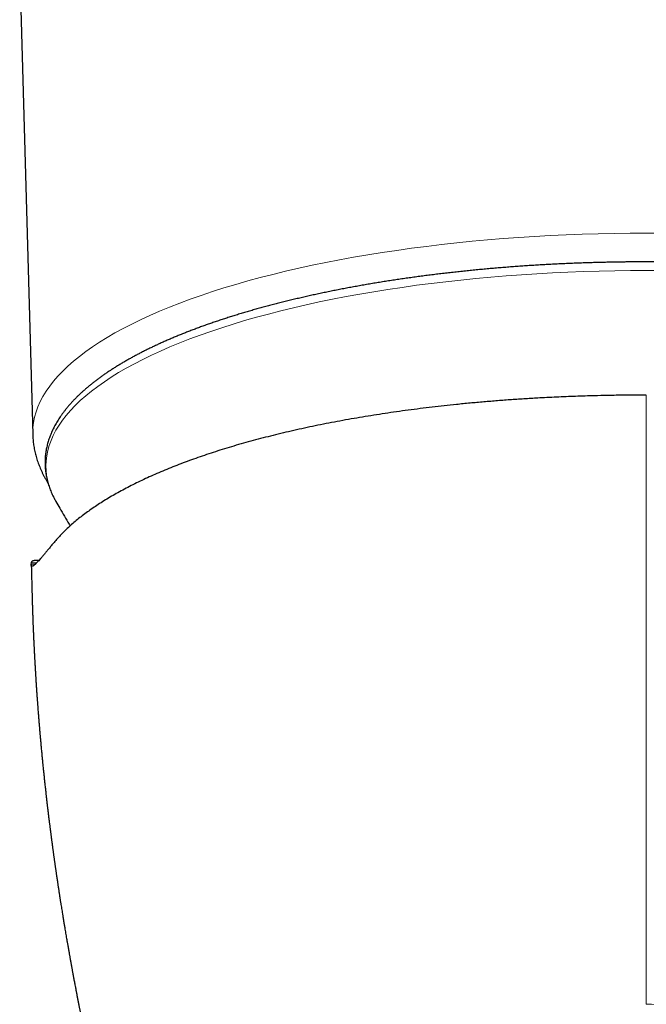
# Model space of a CAD drawing. Header units: millimetres. Extents: x 8 to 869, y 12 to 555.
# Tile 13 of 55: x 424 to 449, y 161 to 201. Entities that reach past the tile are written whole.
import ezdxf

# ---------------------------------------------------------------- set-up
doc = ezdxf.new("R2010")
doc.units = ezdxf.units.MM

msp = doc.modelspace()

# ---------------------------------------------------------------- linework, layer by layer
at = {"color": 7, "linetype": 'Continuous', "lineweight": 30}
for p, q in [((423.672, 202.791), (424.199, 183.753)), ((424.141, 178.524), (424.149, 178.578)), ((424.452, 178.671), (424.252, 178.671))]:
    msp.add_line(p, q, dxfattribs=at)
at = {"color": 252, "linetype": 'Continuous', "lineweight": 0}
for p, q in [((449, 184.899), (449, 185.353)), ((424.141, 178.524), (424.313, 178.524)), ((424.149, 178.578), (424.366, 178.578))]:
    msp.add_line(p, q, dxfattribs=at)
at = {"color": 252, "linetype": 'Continuous', "lineweight": 0, "flags": 128}
for points in [[(424.199, 183.754), (424.198, 183.826), (424.207, 184.038), (424.232, 184.249), (424.275, 184.46), (424.334, 184.67), (424.41, 184.88), (424.504, 185.089), (424.614, 185.298), (424.74, 185.505), (424.884, 185.711), (425.043, 185.916), (425.22, 186.12), (425.412, 186.321), (425.621, 186.522), (425.846, 186.72), (426.086, 186.916), (426.343, 187.11), (426.614, 187.302), (426.902, 187.492), (427.204, 187.679), (427.521, 187.864), (427.853, 188.045), (428.2, 188.224), (428.56, 188.4), (428.935, 188.572), (429.323, 188.742), (429.725, 188.908), (430.141, 189.07), (430.569, 189.229), (431.009, 189.384), (431.463, 189.536), (431.928, 189.683), (432.404, 189.827), (432.893, 189.966), (433.392, 190.101), (433.902, 190.232), (434.422, 190.359), (434.952, 190.481), (435.492, 190.598), (436.041, 190.711), (436.599, 190.819), (437.166, 190.922), (437.74, 191.021), (438.323, 191.114), (438.912, 191.203), (439.509, 191.286), (440.112, 191.365), (440.721, 191.438), (441.336, 191.506), (441.956, 191.568), (442.581, 191.626), (443.21, 191.678), (443.843, 191.724), (444.48, 191.766), (445.12, 191.801), (445.763, 191.832), (446.408, 191.857), (447.054, 191.876), (447.702, 191.89), (448.351, 191.898), (449, 191.901), (449.649, 191.898)], [(449.635, 190.388), (449, 190.39), (448.365, 190.388), (447.73, 190.38), (447.096, 190.366), (446.463, 190.347), (445.832, 190.323), (445.203, 190.293), (444.577, 190.258), (443.954, 190.218), (443.334, 190.172), (442.719, 190.121), (442.107, 190.065), (441.5, 190.004), (440.899, 189.937), (440.303, 189.866), (439.712, 189.789), (439.129, 189.707), (438.552, 189.621), (437.982, 189.529), (437.42, 189.433), (436.865, 189.332), (436.319, 189.226), (435.782, 189.116), (435.254, 189.001), (434.735, 188.881), (434.226, 188.758), (433.727, 188.63), (433.238, 188.497), (432.76, 188.361), (432.294, 188.221), (431.839, 188.076), (431.395, 187.928), (430.964, 187.776), (430.545, 187.621), (430.139, 187.462), (429.746, 187.299), (429.365, 187.133), (428.999, 186.964), (428.646, 186.792), (428.307, 186.618), (427.982, 186.44), (427.671, 186.259), (427.376, 186.076), (427.095, 185.891), (426.829, 185.703), (426.578, 185.513), (426.342, 185.321), (426.122, 185.127), (425.918, 184.931), (425.73, 184.733), (425.557, 184.534), (425.401, 184.334), (425.261, 184.132), (425.137, 183.929), (425.029, 183.725), (424.938, 183.52), (424.863, 183.315), (424.805, 183.109), (424.764, 182.903), (424.739, 182.696), (424.73, 182.489), (424.73, 182.489)]]:
    msp.add_lwpolyline(points, dxfattribs=at)
at = {"color": 7, "linetype": 'Continuous', "lineweight": 30, "flags": 128}
msp.add_lwpolyline([(425.12, 181.078), (425.137, 181.049), (425.137, 181.048)], dxfattribs=at)
at = {"color": 252, "linetype": 'Continuous', "lineweight": 0}
msp.add_arc((427.647, 182.536), 2.917, 180.9223, 209.9816, dxfattribs=at)
at = {"color": 7, "linetype": 'Continuous', "lineweight": 30}
for points, knots in [([(449, 190.737), (448.908, 190.737), (448.779, 190.737), (448.587, 190.736), (448.423, 190.735), (448.226, 190.733), (448.018, 190.73), (447.8, 190.727), (447.575, 190.723), (447.345, 190.718), (447.11, 190.713), (446.871, 190.706), (446.629, 190.699), (446.386, 190.691), (446.14, 190.682), (445.893, 190.672), (445.644, 190.661), (445.395, 190.649), (445.145, 190.636), (444.894, 190.622), (444.643, 190.608), (444.391, 190.592), (444.139, 190.576), (443.887, 190.558), (443.635, 190.54), (443.384, 190.521), (443.132, 190.501), (442.88, 190.48), (442.629, 190.458), (442.378, 190.435), (442.128, 190.411), (441.878, 190.387), (441.629, 190.361), (441.38, 190.335), (441.132, 190.307), (440.884, 190.279), (440.638, 190.25), (440.392, 190.22), (440.147, 190.189), (439.903, 190.157), (439.659, 190.124), (439.417, 190.09), (439.176, 190.056), (438.935, 190.02), (438.696, 189.984), (438.458, 189.947), (438.221, 189.909), (437.985, 189.87), (437.751, 189.83), (437.517, 189.79), (437.285, 189.748), (437.055, 189.706), (436.825, 189.663), (436.597, 189.619), (436.371, 189.574), (436.146, 189.528), (435.922, 189.482), (435.7, 189.435), (435.479, 189.387), (435.26, 189.338), (435.043, 189.288), (434.827, 189.238), (434.613, 189.187), (434.401, 189.135), (434.19, 189.082), (433.981, 189.028), (433.774, 188.974), (433.568, 188.919), (433.364, 188.863), (433.163, 188.807), (432.963, 188.749), (432.765, 188.691), (432.569, 188.633), (432.374, 188.573), (432.182, 188.513), (431.992, 188.452), (431.804, 188.391), (431.618, 188.329), (431.433, 188.266), (431.251, 188.202), (431.071, 188.138), (430.894, 188.073), (430.718, 188.007), (430.544, 187.941), (430.373, 187.874), (430.204, 187.807), (430.037, 187.739), (429.872, 187.67), (429.71, 187.601), (429.55, 187.531), (429.392, 187.46), (429.236, 187.389), (429.083, 187.317), (428.932, 187.245), (428.784, 187.172), (428.638, 187.098), (428.494, 187.024), (428.353, 186.949), (428.214, 186.874), (428.078, 186.799), (427.944, 186.722), (427.812, 186.645), (427.683, 186.568), (427.557, 186.49), (427.433, 186.412), (427.312, 186.333), (427.193, 186.253), (427.076, 186.173), (426.963, 186.093), (426.852, 186.012), (426.743, 185.931), (426.637, 185.849), (426.534, 185.766), (426.433, 185.683), (426.336, 185.6), (426.24, 185.516), (426.148, 185.432), (426.058, 185.347), (425.971, 185.262), (425.887, 185.177), (425.805, 185.091), (425.726, 185.004), (425.65, 184.917), (425.577, 184.83), (425.507, 184.743), (425.439, 184.655), (425.375, 184.566), (425.313, 184.478), (425.254, 184.389), (425.198, 184.299), (425.145, 184.21), (425.095, 184.12), (425.048, 184.03), (425.003, 183.939), (424.962, 183.848), (424.924, 183.758), (424.888, 183.666), (424.856, 183.575), (424.826, 183.483), (424.8, 183.392), (424.776, 183.3), (424.755, 183.208), (424.738, 183.115), (424.723, 183.023), (424.712, 182.93), (424.703, 182.837), (424.698, 182.744), (424.695, 182.651), (424.696, 182.558), (424.699, 182.464), (424.706, 182.371), (424.716, 182.277), (424.729, 182.183), (424.745, 182.089), (424.764, 181.995), (424.787, 181.901), (424.812, 181.806), (424.841, 181.712), (424.873, 181.617), (424.909, 181.523), (424.948, 181.428), (424.99, 181.334), (425.035, 181.239), (425.078, 181.155), (425.108, 181.102), (425.12, 181.08)], [0, 0, 0, 0, 0.006494, 0.009161, 0.013586, 0.018189, 0.023132, 0.028297, 0.033634, 0.039105, 0.044683, 0.050347, 0.056082, 0.061876, 0.06772, 0.073607, 0.079531, 0.085487, 0.091471, 0.09748, 0.103511, 0.109561, 0.115628, 0.121712, 0.12781, 0.133921, 0.140043, 0.146177, 0.15232, 0.158472, 0.164633, 0.170801, 0.176977, 0.183159, 0.189347, 0.195541, 0.20174, 0.207944, 0.214153, 0.220366, 0.226583, 0.232804, 0.239028, 0.245256, 0.251487, 0.25772, 0.263957, 0.270195, 0.276437, 0.28268, 0.288926, 0.295174, 0.301424, 0.307675, 0.313929, 0.320183, 0.32644, 0.332698, 0.338957, 0.345217, 0.351479, 0.357742, 0.364005, 0.37027, 0.376536, 0.382803, 0.389071, 0.395339, 0.401608, 0.407879, 0.414149, 0.420421, 0.426693, 0.432966, 0.439239, 0.445513, 0.451787, 0.458062, 0.464338, 0.470614, 0.476891, 0.483168, 0.489445, 0.495723, 0.502002, 0.508281, 0.51456, 0.52084, 0.52712, 0.533401, 0.539682, 0.545964, 0.552246, 0.558529, 0.564812, 0.571096, 0.57738, 0.583664, 0.589949, 0.596234, 0.60252, 0.608806, 0.615093, 0.62138, 0.627667, 0.633955, 0.640243, 0.646531, 0.652819, 0.659106, 0.665394, 0.671681, 0.677968, 0.684254, 0.690539, 0.696822, 0.703104, 0.709384, 0.715661, 0.721935, 0.728207, 0.734474, 0.740737, 0.746995, 0.753248, 0.759494, 0.765734, 0.771966, 0.778191, 0.784407, 0.790614, 0.796812, 0.803, 0.809178, 0.815346, 0.821505, 0.827654, 0.833795, 0.839927, 0.846052, 0.852171, 0.858286, 0.864397, 0.870507, 0.876618, 0.882731, 0.88885, 0.894976, 0.901111, 0.907258, 0.91342, 0.919597, 0.925792, 0.932007, 0.938245, 0.944507, 0.950794, 0.957108, 0.96345, 0.96982, 0.976218, 0.982645, 0.989101, 0.995584, 1, 1, 1, 1]), ([(472.882, 181.083), (472.89, 181.097), (472.914, 181.14), (472.952, 181.214), (472.997, 181.304), (473.038, 181.395), (473.076, 181.486), (473.112, 181.577), (473.144, 181.669), (473.174, 181.76), (473.2, 181.852), (473.224, 181.944), (473.245, 182.036), (473.262, 182.128), (473.277, 182.221), (473.288, 182.313), (473.297, 182.406), (473.302, 182.499), (473.305, 182.592), (473.304, 182.686), (473.301, 182.779), (473.294, 182.873), (473.284, 182.966), (473.271, 183.06), (473.255, 183.154), (473.236, 183.248), (473.213, 183.343), (473.188, 183.437), (473.159, 183.532), (473.127, 183.626), (473.091, 183.721), (473.052, 183.815), (473.01, 183.91), (472.965, 184.005), (472.916, 184.099), (472.864, 184.194), (472.809, 184.288), (472.75, 184.382), (472.688, 184.477), (472.622, 184.571), (472.553, 184.664), (472.481, 184.758), (472.406, 184.851), (472.327, 184.944), (472.245, 185.036), (472.159, 185.129), (472.071, 185.22), (471.979, 185.312), (471.884, 185.403), (471.786, 185.493), (471.684, 185.583), (471.58, 185.672), (471.472, 185.761), (471.362, 185.85), (471.248, 185.937), (471.131, 186.025), (471.012, 186.111), (470.889, 186.197), (470.764, 186.283), (470.635, 186.368), (470.504, 186.452), (470.37, 186.536), (470.233, 186.619), (470.093, 186.701), (469.95, 186.783), (469.805, 186.864), (469.657, 186.944), (469.506, 187.024), (469.353, 187.103), (469.196, 187.182), (469.038, 187.259), (468.876, 187.336), (468.712, 187.413), (468.545, 187.488), (468.376, 187.563), (468.204, 187.637), (468.03, 187.711), (467.853, 187.784), (467.674, 187.856), (467.493, 187.927), (467.308, 187.997), (467.122, 188.067), (466.933, 188.136), (466.742, 188.204), (466.549, 188.272), (466.353, 188.339), (466.155, 188.405), (465.954, 188.47), (465.752, 188.534), (465.547, 188.598), (465.34, 188.66), (465.131, 188.722), (464.92, 188.783), (464.707, 188.843), (464.491, 188.903), (464.274, 188.961), (464.054, 189.019), (463.833, 189.076), (463.61, 189.132), (463.384, 189.187), (463.157, 189.242), (462.928, 189.295), (462.697, 189.348), (462.464, 189.399), (462.229, 189.45), (461.993, 189.5), (461.755, 189.549), (461.515, 189.597), (461.273, 189.644), (461.03, 189.69), (460.785, 189.735), (460.538, 189.78), (460.29, 189.823), (460.04, 189.866), (459.788, 189.907), (459.535, 189.948), (459.281, 189.988), (459.025, 190.026), (458.767, 190.064), (458.508, 190.101), (458.248, 190.137), (457.986, 190.171), (457.723, 190.205), (457.459, 190.238), (457.193, 190.27), (456.925, 190.301), (456.657, 190.331), (456.387, 190.359), (456.115, 190.387), (455.843, 190.414), (455.569, 190.44), (455.293, 190.465), (455.026, 190.488), (454.758, 190.51), (454.498, 190.53), (454.238, 190.549), (453.987, 190.567), (453.735, 190.584), (453.483, 190.6), (453.23, 190.615), (452.977, 190.629), (452.724, 190.643), (452.47, 190.655), (452.216, 190.667), (451.962, 190.678), (451.708, 190.687), (451.454, 190.696), (451.2, 190.704), (450.947, 190.711), (450.694, 190.718), (450.443, 190.723), (450.195, 190.727), (449.952, 190.731), (449.723, 190.733), (449.525, 190.735), (449.348, 190.736), (449.179, 190.737), (449.061, 190.737), (449, 190.737)], [0, 0, 0, 0, 0.002791, 0.008981, 0.01516, 0.02133, 0.02749, 0.03364, 0.039782, 0.045916, 0.052042, 0.058162, 0.064278, 0.070391, 0.076502, 0.082614, 0.088728, 0.094848, 0.100975, 0.107112, 0.11326, 0.119423, 0.125601, 0.131797, 0.138014, 0.144253, 0.150516, 0.156805, 0.16312, 0.169463, 0.175834, 0.182234, 0.188662, 0.195119, 0.201604, 0.208116, 0.214653, 0.221216, 0.227801, 0.234408, 0.241035, 0.247681, 0.254342, 0.261019, 0.267708, 0.274409, 0.281119, 0.287838, 0.294563, 0.301294, 0.308029, 0.314768, 0.321509, 0.328251, 0.334994, 0.341737, 0.348479, 0.35522, 0.361959, 0.368697, 0.375432, 0.382165, 0.388895, 0.395622, 0.402346, 0.409067, 0.415785, 0.4225, 0.429212, 0.43592, 0.442625, 0.449327, 0.456026, 0.462721, 0.469414, 0.476104, 0.48279, 0.489474, 0.496156, 0.502834, 0.50951, 0.516184, 0.522855, 0.529524, 0.536191, 0.542856, 0.549518, 0.556179, 0.562838, 0.569496, 0.576152, 0.582806, 0.589459, 0.596111, 0.602762, 0.609412, 0.616061, 0.622709, 0.629356, 0.636003, 0.64265, 0.649297, 0.655943, 0.662589, 0.669235, 0.675882, 0.682529, 0.689177, 0.695826, 0.702475, 0.709126, 0.715778, 0.722431, 0.729086, 0.735743, 0.742403, 0.749064, 0.755729, 0.762396, 0.769067, 0.775741, 0.78242, 0.789103, 0.79579, 0.802483, 0.809182, 0.815888, 0.8226, 0.829321, 0.83605, 0.842789, 0.849538, 0.856299, 0.862378, 0.869148, 0.875224, 0.8813, 0.887374, 0.893447, 0.899517, 0.905585, 0.911651, 0.917712, 0.92377, 0.929823, 0.935869, 0.941907, 0.947934, 0.953945, 0.959934, 0.965888, 0.971783, 0.977568, 0.983106, 0.988053, 0.991638, 0.995644, 1, 1, 1, 1]), ([(449, 185.353), (448.987, 185.353), (448.953, 185.353), (448.886, 185.353), (448.8, 185.353), (448.702, 185.352), (448.605, 185.352), (448.508, 185.351), (448.411, 185.351), (448.244, 185.349), (448.009, 185.347), (447.625, 185.341), (447.162, 185.332), (446.673, 185.319), (446.236, 185.305), (445.851, 185.29), (445.466, 185.274), (445.08, 185.256), (444.631, 185.232), (444.121, 185.202), (443.553, 185.165), (442.99, 185.123), (442.431, 185.077), (441.876, 185.027), (441.343, 184.974), (440.832, 184.92), (440.343, 184.864), (439.858, 184.805), (439.378, 184.743), (438.905, 184.677), (438.439, 184.609), (437.981, 184.539), (437.525, 184.465), (437.071, 184.387), (436.618, 184.305), (436.169, 184.22), (435.725, 184.132), (435.288, 184.041), (434.858, 183.946), (434.434, 183.849), (434.017, 183.749), (433.608, 183.646), (433.206, 183.541), (432.812, 183.433), (432.424, 183.322), (432.045, 183.208), (431.676, 183.093), (431.315, 182.976), (430.962, 182.856), (430.615, 182.733), (430.274, 182.608), (429.939, 182.479), (429.613, 182.347), (429.295, 182.214), (428.985, 182.078), (428.684, 181.94), (428.392, 181.8), (428.109, 181.659), (427.837, 181.515), (427.574, 181.371), (427.32, 181.224), (427.076, 181.076), (426.843, 180.928), (426.62, 180.779), (426.407, 180.628), (426.201, 180.475), (426.004, 180.32), (425.816, 180.162), (425.637, 180.004), (425.469, 179.844), (425.311, 179.683), (425.162, 179.521), (425.071, 179.412), (425.025, 179.358)], [0, 0, 0, 0, 0.001162, 0.00317, 0.006158, 0.009146, 0.012135, 0.015124, 0.018111, 0.021088, 0.030448, 0.039811, 0.056507, 0.07316, 0.085055, 0.096953, 0.108856, 0.120876, 0.132913, 0.15077, 0.168569, 0.18632, 0.204032, 0.221715, 0.239378, 0.255326, 0.271244, 0.287138, 0.303014, 0.318881, 0.334462, 0.350047, 0.365643, 0.381352, 0.39735, 0.41332, 0.42927, 0.445206, 0.461136, 0.477069, 0.49301, 0.508848, 0.524684, 0.540525, 0.556379, 0.572252, 0.587868, 0.603517, 0.619206, 0.634829, 0.650755, 0.666677, 0.6826, 0.698531, 0.714479, 0.73045, 0.746451, 0.762333, 0.778207, 0.794078, 0.809953, 0.825841, 0.841462, 0.857107, 0.872783, 0.888418, 0.904355, 0.920281, 0.936205, 0.952132, 0.968069, 0.984023, 1, 1, 1, 1]), ([(424.199, 183.754), (424.199, 183.753), (424.2, 183.717), (424.204, 183.647), (424.211, 183.543), (424.222, 183.439), (424.235, 183.335), (424.252, 183.23), (424.272, 183.126), (424.296, 183.022), (424.322, 182.917), (424.352, 182.813), (424.384, 182.708), (424.421, 182.604), (424.46, 182.499), (424.503, 182.395), (424.549, 182.29), (424.599, 182.186), (424.652, 182.081), (424.708, 181.977), (424.763, 181.881), (424.8, 181.821), (424.816, 181.795)], [0, 0, 0, 0, 0.0012805, 0.0521125, 0.1030517, 0.1541312, 0.2053838, 0.2568419, 0.3085374, 0.3605015, 0.4127642, 0.4653543, 0.5182994, 0.5716247, 0.6253539, 0.6795078, 0.7341045, 0.7891591, 0.8446831, 0.9006845, 0.9571671, 1, 1, 1, 1]), ([(425.138, 181.048), (425.189, 180.958), (425.302, 180.76), (425.48, 180.456), (425.62, 180.22), (425.698, 180.091), (425.712, 180.068)], [0, 0, 0, 0, 0.273068, 0.601747, 0.930204, 1, 1, 1, 1]), ([(425.025, 179.358), (424.991, 179.315), (424.921, 179.229), (424.824, 179.111), (424.734, 179.001), (424.65, 178.9), (424.573, 178.809), (424.503, 178.728), (424.439, 178.656), (424.381, 178.593), (424.34, 178.55), (424.31, 178.521), (424.29, 178.503), (424.272, 178.486), (424.254, 178.472), (424.238, 178.46), (424.22, 178.448), (424.202, 178.437), (424.184, 178.431), (424.167, 178.43), (424.153, 178.437), (424.143, 178.456), (424.139, 178.483), (424.14, 178.511), (424.141, 178.524)], [0, 0, 0, 0, 0.055431, 0.111022, 0.166787, 0.222742, 0.278902, 0.334272, 0.389867, 0.445702, 0.501789, 0.527129, 0.552541, 0.578024, 0.60358, 0.62921, 0.654916, 0.695465, 0.736208, 0.777148, 0.832294, 0.887811, 0.94371, 1, 1, 1, 1]), ([(424.139, 178.492), (424.14, 178.488), (424.141, 178.442), (424.143, 178.358), (424.146, 178.239), (424.15, 178.101), (424.154, 177.938), (424.159, 177.733), (424.165, 177.506), (424.17, 177.315), (424.173, 177.181), (424.176, 177.107), (424.177, 177.041), (424.179, 176.981), (424.181, 176.931), (424.182, 176.89), (424.183, 176.857), (424.184, 176.828), (424.185, 176.797), (424.186, 176.76), (424.188, 176.714), (424.189, 176.661), (424.191, 176.602), (424.193, 176.541), (424.196, 176.479), (424.2, 176.352), (424.207, 176.16), (424.215, 175.972), (424.22, 175.854), (424.221, 175.81), (424.223, 175.773), (424.224, 175.744), (424.225, 175.722), (424.226, 175.702), (424.227, 175.679), (424.229, 175.645), (424.231, 175.6), (424.233, 175.541), (424.236, 175.473), (424.24, 175.398), (424.243, 175.322), (424.247, 175.247), (424.251, 175.174), (424.254, 175.103), (424.258, 175.033), (424.261, 174.963), (424.264, 174.903), (424.267, 174.855), (424.269, 174.821), (424.27, 174.794), (424.271, 174.772), (424.273, 174.749), (424.274, 174.718), (424.277, 174.675), (424.279, 174.623), (424.283, 174.565), (424.286, 174.505), (424.29, 174.443), (424.293, 174.383), (424.296, 174.324), (424.3, 174.258), (424.305, 174.184), (424.31, 174.104), (424.314, 174.031), (424.318, 173.971), (424.321, 173.924), (424.323, 173.885), (424.326, 173.843), (424.329, 173.788), (424.334, 173.719), (424.339, 173.639), (424.344, 173.56), (424.35, 173.48), (424.355, 173.397), (424.36, 173.322), (424.365, 173.253), (424.369, 173.193), (424.373, 173.137), (424.377, 173.093), (424.379, 173.062), (424.38, 173.041), (424.382, 173.024), (424.383, 173.001), (424.386, 172.966), (424.389, 172.916), (424.394, 172.856), (424.399, 172.787), (424.405, 172.704), (424.412, 172.61), (424.419, 172.526), (424.424, 172.46), (424.428, 172.414), (424.431, 172.37), (424.434, 172.33), (424.437, 172.297), (424.439, 172.269), (424.441, 172.243), (424.444, 172.216), (424.446, 172.187), (424.45, 172.142), (424.455, 172.077), (424.461, 172.005), (424.466, 171.939), (424.471, 171.881), (424.476, 171.821), (424.482, 171.757), (424.487, 171.694), (424.492, 171.639), (424.496, 171.595), (424.499, 171.562), (424.501, 171.535), (424.503, 171.511), (424.506, 171.485), (424.509, 171.452), (424.512, 171.411), (424.518, 171.351), (424.525, 171.274), (424.533, 171.186), (424.542, 171.089), (424.551, 170.991), (424.563, 170.863), (424.577, 170.719), (424.592, 170.56), (424.606, 170.422), (424.62, 170.286), (424.634, 170.144), (424.648, 170.012), (424.659, 169.905), (424.668, 169.824), (424.676, 169.745), (424.685, 169.664), (424.694, 169.578), (424.704, 169.491), (424.713, 169.406), (424.722, 169.326), (424.73, 169.25), (424.739, 169.175), (424.748, 169.098), (424.757, 169.019), (424.766, 168.938), (424.775, 168.857), (424.784, 168.78), (424.793, 168.706), (424.801, 168.635), (424.81, 168.564), (424.819, 168.49), (424.828, 168.413), (424.838, 168.335), (424.846, 168.266), (424.853, 168.209), (424.858, 168.166), (424.864, 168.123), (424.87, 168.075), (424.876, 168.021), (424.884, 167.962), (424.891, 167.903), (424.898, 167.848), (424.905, 167.797), (424.911, 167.749), (424.916, 167.705), (424.922, 167.666), (424.926, 167.632), (424.931, 167.596), (424.936, 167.557), (424.941, 167.514), (424.947, 167.468), (424.953, 167.423), (424.96, 167.373), (424.967, 167.319), (424.974, 167.262), (424.981, 167.213), (424.987, 167.171), (424.991, 167.136), (424.996, 167.105), (425, 167.072), (425.005, 167.032), (425.012, 166.985), (425.019, 166.933), (425.026, 166.879), (425.034, 166.823), (425.041, 166.771), (425.047, 166.725), (425.053, 166.688), (425.057, 166.653), (425.063, 166.614), (425.069, 166.571), (425.075, 166.524), (425.083, 166.474), (425.09, 166.421), (425.098, 166.362), (425.107, 166.3), (425.115, 166.243), (425.123, 166.191), (425.13, 166.144), (425.137, 166.091), (425.147, 166.027), (425.158, 165.951), (425.17, 165.868), (425.182, 165.785), (425.194, 165.708), (425.204, 165.642), (425.212, 165.583), (425.22, 165.531), (425.227, 165.486), (425.233, 165.447), (425.238, 165.411), (425.244, 165.372), (425.251, 165.33), (425.257, 165.286), (425.264, 165.242), (425.271, 165.194), (425.279, 165.143), (425.287, 165.093), (425.294, 165.048), (425.302, 165), (425.31, 164.946), (425.32, 164.881), (425.333, 164.801), (425.348, 164.706), (425.365, 164.598), (425.382, 164.49), (425.397, 164.399), (425.409, 164.329), (425.417, 164.278), (425.425, 164.228), (425.434, 164.174), (425.444, 164.114), (425.455, 164.046), (425.467, 163.975), (425.479, 163.903), (425.49, 163.833), (425.504, 163.751), (425.52, 163.656), (425.538, 163.551), (425.556, 163.445), (425.573, 163.347), (425.588, 163.264), (425.6, 163.191), (425.612, 163.121), (425.626, 163.044), (425.64, 162.966), (425.653, 162.891), (425.665, 162.82), (425.677, 162.755), (425.688, 162.695), (425.698, 162.635), (425.71, 162.571), (425.722, 162.502), (425.735, 162.431), (425.748, 162.357), (425.762, 162.284), (425.775, 162.212), (425.787, 162.145), (425.798, 162.086), (425.808, 162.031), (425.817, 161.983), (425.826, 161.938), (425.833, 161.899), (425.841, 161.853), (425.852, 161.795), (425.866, 161.72), (425.882, 161.638), (425.898, 161.552), (425.914, 161.469), (425.928, 161.393), (425.941, 161.325), (425.953, 161.262), (425.965, 161.202), (425.976, 161.142), (425.988, 161.08), (426.001, 161.013), (426.015, 160.944), (426.028, 160.876), (426.041, 160.808), (426.055, 160.739), (426.068, 160.671), (426.081, 160.605), (426.094, 160.543), (426.107, 160.479), (426.12, 160.411), (426.135, 160.337), (426.15, 160.261), (426.165, 160.185), (426.18, 160.114), (426.193, 160.047), (426.206, 159.986), (426.217, 159.93), (426.228, 159.878), (426.238, 159.83), (426.247, 159.783), (426.257, 159.737), (426.267, 159.689), (426.276, 159.641), (426.287, 159.591), (426.298, 159.537), (426.309, 159.482), (426.32, 159.429), (426.331, 159.376), (426.343, 159.319), (426.357, 159.255), (426.37, 159.191), (426.383, 159.132), (426.397, 159.066), (426.413, 158.991), (426.432, 158.9), (426.451, 158.808), (426.468, 158.73), (426.482, 158.666), (426.492, 158.617), (426.502, 158.571), (426.51, 158.534), (426.517, 158.504), (426.523, 158.475), (426.53, 158.441), (426.544, 158.38), (426.561, 158.3), (426.583, 158.201), (426.603, 158.11), (426.623, 158.018), (426.641, 157.933), (426.659, 157.855), (426.673, 157.789), (426.687, 157.726), (426.701, 157.663), (426.716, 157.597), (426.731, 157.532), (426.744, 157.471), (426.757, 157.415), (426.769, 157.36), (426.781, 157.305), (426.793, 157.255), (426.803, 157.211), (426.812, 157.169), (426.821, 157.128), (426.832, 157.08), (426.846, 157.02), (426.861, 156.955), (426.876, 156.889), (426.891, 156.823), (426.906, 156.756), (426.922, 156.685), (426.938, 156.619), (426.95, 156.565), (426.96, 156.524), (426.968, 156.489), (426.976, 156.453), (426.983, 156.421), (426.991, 156.39), (426.998, 156.356), (427.007, 156.318), (427.016, 156.278), (427.029, 156.224), (427.046, 156.154), (427.066, 156.067), (427.085, 155.986), (427.102, 155.912), (427.118, 155.846), (427.133, 155.78), (427.149, 155.711), (427.166, 155.64), (427.182, 155.574), (427.195, 155.518), (427.207, 155.47), (427.216, 155.429), (427.225, 155.392), (427.234, 155.354), (427.244, 155.314), (427.254, 155.27), (427.264, 155.228), (427.274, 155.188), (427.284, 155.146), (427.295, 155.099), (427.307, 155.051), (427.318, 155.005), (427.329, 154.959), (427.34, 154.913), (427.351, 154.866), (427.362, 154.82), (427.373, 154.775), (427.384, 154.729), (427.395, 154.683), (427.406, 154.639), (427.416, 154.599), (427.425, 154.56), (427.435, 154.521), (427.444, 154.484), (427.452, 154.45), (427.46, 154.417), (427.469, 154.381), (427.478, 154.343), (427.487, 154.308), (427.495, 154.276), (427.503, 154.244), (427.512, 154.207), (427.521, 154.17), (427.528, 154.138), (427.535, 154.111), (427.542, 154.082), (427.551, 154.046), (427.56, 154.009), (427.569, 153.974), (427.577, 153.942), (427.587, 153.9), (427.599, 153.852), (427.612, 153.799), (427.624, 153.751), (427.635, 153.705), (427.647, 153.657), (427.659, 153.606), (427.674, 153.55), (427.688, 153.492), (427.701, 153.438), (427.715, 153.382), (427.729, 153.328), (427.741, 153.276), (427.753, 153.23), (427.765, 153.183), (427.777, 153.136), (427.788, 153.091), (427.799, 153.047), (427.81, 153.003), (427.82, 152.963), (427.829, 152.925), (427.839, 152.887), (427.849, 152.848), (427.858, 152.81), (427.867, 152.774), (427.875, 152.741), (427.884, 152.707), (427.896, 152.66), (427.909, 152.607), (427.925, 152.544), (427.941, 152.482), (427.957, 152.416), (427.972, 152.356), (427.987, 152.297), (428, 152.249), (428.009, 152.21), (428.016, 152.184), (428.024, 152.153), (428.032, 152.121), (428.04, 152.09), (428.046, 152.065), (428.052, 152.043), (428.057, 152.021), (428.065, 151.99), (428.074, 151.955), (428.083, 151.919), (428.092, 151.886), (428.101, 151.85), (428.11, 151.813), (428.12, 151.776), (428.128, 151.743), (428.135, 151.714), (428.141, 151.69), (428.148, 151.666), (428.155, 151.635), (428.165, 151.597), (428.175, 151.557), (428.185, 151.518), (428.194, 151.485), (428.204, 151.445), (428.216, 151.398), (428.229, 151.345), (428.244, 151.288), (428.259, 151.23), (428.274, 151.172), (428.287, 151.12), (428.301, 151.067), (428.313, 151.017), (428.325, 150.97), (428.337, 150.924), (428.35, 150.872), (428.364, 150.82), (428.375, 150.778), (428.384, 150.741), (428.395, 150.699), (428.406, 150.654), (428.417, 150.611), (428.428, 150.568), (428.439, 150.525), (428.45, 150.484), (428.459, 150.448), (428.469, 150.411), (428.48, 150.366), (428.492, 150.319), (428.503, 150.278), (428.511, 150.247), (428.518, 150.22), (428.525, 150.191), (428.534, 150.159), (428.541, 150.129), (428.548, 150.104), (428.553, 150.082), (428.56, 150.057), (428.567, 150.029), (428.575, 149.999), (428.583, 149.966), (428.592, 149.933), (428.599, 149.905), (428.605, 149.881), (428.611, 149.859), (428.617, 149.834), (428.625, 149.804), (428.633, 149.773), (428.64, 149.744), (428.647, 149.719), (428.656, 149.685), (428.667, 149.641), (428.68, 149.589), (428.694, 149.537), (428.708, 149.482), (428.722, 149.427), (428.735, 149.379), (428.745, 149.34), (428.755, 149.3), (428.764, 149.263), (428.773, 149.23), (428.78, 149.205), (428.785, 149.185), (428.79, 149.166), (428.796, 149.141), (428.805, 149.107), (428.815, 149.069), (428.824, 149.035), (428.831, 149.005), (428.839, 148.976), (428.847, 148.946), (428.864, 148.878), (428.891, 148.774), (428.928, 148.631), (428.966, 148.487), (429.002, 148.348), (429.026, 148.258), (429.037, 148.217)], [0, 0, 0, 0, 0.000393, 0.004711, 0.008682, 0.012632, 0.018935, 0.025352, 0.033687, 0.04221, 0.044913, 0.047431, 0.049702, 0.051726, 0.053503, 0.054796, 0.055917, 0.056867, 0.057777, 0.059009, 0.060584, 0.062384, 0.064407, 0.066456, 0.068521, 0.070604, 0.079188, 0.087755, 0.089426, 0.090941, 0.092181, 0.093146, 0.093835, 0.094401, 0.095162, 0.096126, 0.097728, 0.099693, 0.102019, 0.104582, 0.107135, 0.109672, 0.112049, 0.114412, 0.116761, 0.119096, 0.121369, 0.122751, 0.123893, 0.124796, 0.125461, 0.126051, 0.127134, 0.128572, 0.130367, 0.13227, 0.134355, 0.136403, 0.138407, 0.140365, 0.142279, 0.145065, 0.147751, 0.150241, 0.152359, 0.153761, 0.154944, 0.156257, 0.157856, 0.160468, 0.163145, 0.165794, 0.16842, 0.171137, 0.174002, 0.175973, 0.178009, 0.17996, 0.181505, 0.182425, 0.183086, 0.183563, 0.184121, 0.185409, 0.187049, 0.189041, 0.191381, 0.194018, 0.197243, 0.20081, 0.202304, 0.203852, 0.205387, 0.206686, 0.207804, 0.208659, 0.20951, 0.210412, 0.211365, 0.212369, 0.214937, 0.217777, 0.219593, 0.221503, 0.223507, 0.225604, 0.227792, 0.229805, 0.231085, 0.232168, 0.233054, 0.233758, 0.234592, 0.235685, 0.237036, 0.238583, 0.241717, 0.244654, 0.247391, 0.251311, 0.254381, 0.260129, 0.265622, 0.270116, 0.273917, 0.279053, 0.284225, 0.287055, 0.289691, 0.292205, 0.294893, 0.29776, 0.300697, 0.303514, 0.306196, 0.308654, 0.311051, 0.313629, 0.316244, 0.318913, 0.321629, 0.324227, 0.326617, 0.32891, 0.331219, 0.33367, 0.336216, 0.338847, 0.341436, 0.343042, 0.344433, 0.345747, 0.347306, 0.349122, 0.351154, 0.353148, 0.354905, 0.356594, 0.358207, 0.359651, 0.360902, 0.362052, 0.363102, 0.364384, 0.365896, 0.36744, 0.368912, 0.370314, 0.372371, 0.374251, 0.37594, 0.377258, 0.378397, 0.379356, 0.380354, 0.381657, 0.383257, 0.384992, 0.386786, 0.38864, 0.390485, 0.391988, 0.393106, 0.394193, 0.39545, 0.396885, 0.398516, 0.400056, 0.401806, 0.403765, 0.405898, 0.407834, 0.409477, 0.410974, 0.412448, 0.414742, 0.417236, 0.419992, 0.422952, 0.425376, 0.427566, 0.429496, 0.431176, 0.432655, 0.433922, 0.43501, 0.436244, 0.437794, 0.439108, 0.440553, 0.442128, 0.443833, 0.44557, 0.447068, 0.448309, 0.450283, 0.452403, 0.454728, 0.458132, 0.461718, 0.465328, 0.468785, 0.470644, 0.472245, 0.473838, 0.475566, 0.477524, 0.479732, 0.482274, 0.484516, 0.486756, 0.489142, 0.492592, 0.49605, 0.49955, 0.502916, 0.505715, 0.507732, 0.510006, 0.512644, 0.515295, 0.517696, 0.519988, 0.522211, 0.524054, 0.525918, 0.528077, 0.530366, 0.532681, 0.535043, 0.537575, 0.539914, 0.54208, 0.544181, 0.545704, 0.547405, 0.548917, 0.550139, 0.55123, 0.553402, 0.555856, 0.558553, 0.561415, 0.564326, 0.566685, 0.568866, 0.570912, 0.572867, 0.574758, 0.576768, 0.579005, 0.581307, 0.583506, 0.5857, 0.587896, 0.590272, 0.592364, 0.594345, 0.596411, 0.598613, 0.600984, 0.603676, 0.606016, 0.608436, 0.610633, 0.612603, 0.61442, 0.6161, 0.617695, 0.619102, 0.620663, 0.62225, 0.623748, 0.625338, 0.627156, 0.629052, 0.630714, 0.632339, 0.634222, 0.636336, 0.638565, 0.640496, 0.642092, 0.64503, 0.647865, 0.650965, 0.654053, 0.655541, 0.657216, 0.658836, 0.660069, 0.660821, 0.66174, 0.662885, 0.66416, 0.667715, 0.670724, 0.67386, 0.676648, 0.67971, 0.682189, 0.684219, 0.686245, 0.688292, 0.690434, 0.692707, 0.694674, 0.696338, 0.698211, 0.700103, 0.701703, 0.703081, 0.704442, 0.705796, 0.707107, 0.709192, 0.711637, 0.713504, 0.715669, 0.718019, 0.720142, 0.722576, 0.724465, 0.725449, 0.726646, 0.727885, 0.728937, 0.729839, 0.730914, 0.732253, 0.733591, 0.734782, 0.737551, 0.740534, 0.743274, 0.745539, 0.747814, 0.749697, 0.752079, 0.754511, 0.756667, 0.7586, 0.760027, 0.761405, 0.762552, 0.76371, 0.765101, 0.766539, 0.767979, 0.769249, 0.770527, 0.772119, 0.773868, 0.775258, 0.776646, 0.778301, 0.779868, 0.781283, 0.782761, 0.784278, 0.785821, 0.787289, 0.788616, 0.789782, 0.791143, 0.792441, 0.793481, 0.794471, 0.795669, 0.79703, 0.79822, 0.799178, 0.800165, 0.801405, 0.802778, 0.803825, 0.804535, 0.805445, 0.806731, 0.808058, 0.809165, 0.810121, 0.811278, 0.813232, 0.814919, 0.816458, 0.818061, 0.819465, 0.821131, 0.8231, 0.825091, 0.826798, 0.828467, 0.830627, 0.832208, 0.833524, 0.835246, 0.836882, 0.838179, 0.839662, 0.841304, 0.842454, 0.843724, 0.84499, 0.846297, 0.847585, 0.848771, 0.849799, 0.850859, 0.852159, 0.854534, 0.856057, 0.858449, 0.860737, 0.86256, 0.864408, 0.866601, 0.867394, 0.868249, 0.869254, 0.870406, 0.871488, 0.872326, 0.872943, 0.873621, 0.874538, 0.876046, 0.877136, 0.878119, 0.879302, 0.880697, 0.881828, 0.883013, 0.883976, 0.884683, 0.885422, 0.886446, 0.887699, 0.889242, 0.890495, 0.891568, 0.892514, 0.894469, 0.896328, 0.897799, 0.90012, 0.902129, 0.903704, 0.905308, 0.907424, 0.90869, 0.910026, 0.912078, 0.913871, 0.915206, 0.916336, 0.91759, 0.919412, 0.920809, 0.921983, 0.923685, 0.92513, 0.926111, 0.92731, 0.928814, 0.930665, 0.931984, 0.932958, 0.933703, 0.93468, 0.935902, 0.936938, 0.93768, 0.938347, 0.939183, 0.940105, 0.941131, 0.942237, 0.943401, 0.944374, 0.945085, 0.945744, 0.946562, 0.947586, 0.948681, 0.949645, 0.950476, 0.951212, 0.953011, 0.954808, 0.956377, 0.958183, 0.960317, 0.961799, 0.962981, 0.964183, 0.965672, 0.966671, 0.967499, 0.968149, 0.968667, 0.96937, 0.970619, 0.971988, 0.973116, 0.974028, 0.974952, 0.97594, 0.976996, 0.981692, 0.986205, 0.99112, 0.995917, 1, 1, 1, 1]), ([(424.149, 178.578), (424.152, 178.588), (424.158, 178.608), (424.171, 178.632), (424.187, 178.65), (424.207, 178.663), (424.228, 178.67), (424.245, 178.67), (424.252, 178.671)], [0, 0, 0, 0, 0.174294, 0.347058, 0.518314, 0.688085, 0.856393, 1, 1, 1, 1])]:
    msp.add_open_spline(points, degree=3, knots=knots, dxfattribs=at)
at = {"color": 252, "linetype": 'Continuous', "lineweight": 0}
for points, knots in [([(449, 160.727), (449, 161.057), (449, 161.718), (449, 162.708), (449, 163.696), (449, 164.683), (449, 165.668), (449, 166.652), (449, 167.667), (449, 168.712), (449, 169.788), (449, 170.861), (449, 171.931), (449, 172.967), (449, 173.967), (449, 174.933), (449, 175.896), (449, 176.856), (449, 177.814), (449, 178.769), (449, 179.753), (449, 180.765), (449, 181.804), (449, 182.84), (449, 183.872), (449, 184.556), (449, 184.899)], [0, 0, 0, 0, 0.04, 0.08, 0.12, 0.16, 0.2, 0.24, 0.28, 0.324, 0.368, 0.412, 0.456, 0.5, 0.54, 0.58, 0.62, 0.66, 0.7, 0.74, 0.78, 0.824, 0.868, 0.912, 0.956, 1, 1, 1, 1]), ([(449, 160.727), (449.14, 160.726), (449.426, 160.725), (449.866, 160.723), (450.324, 160.719), (450.802, 160.714), (451.292, 160.706), (451.778, 160.697), (452.222, 160.687), (452.621, 160.677), (452.985, 160.667), (453.348, 160.654), (453.708, 160.64), (454.057, 160.625), (454.393, 160.607), (454.744, 160.587), (455.125, 160.562), (455.544, 160.531), (455.983, 160.493), (456.426, 160.448), (456.849, 160.399), (457.234, 160.35), (457.594, 160.298), (457.948, 160.243), (458.228, 160.195), (458.432, 160.158), (458.558, 160.135), (458.684, 160.111), (458.812, 160.085), (458.94, 160.059), (459.069, 160.032), (459.298, 159.983), (459.629, 159.908), (460.061, 159.8), (460.459, 159.691), (460.724, 159.613), (460.856, 159.572), (460.893, 159.561), (460.93, 159.549), (460.966, 159.538), (461.003, 159.526), (461.043, 159.513), (461.153, 159.478), (461.327, 159.421), (461.555, 159.341), (461.789, 159.256), (462.025, 159.166), (462.26, 159.071), (462.474, 158.981), (462.667, 158.896), (462.84, 158.817), (462.993, 158.745), (463.128, 158.679), (463.245, 158.621), (463.341, 158.571), (463.419, 158.531), (463.479, 158.499), (463.519, 158.477), (463.552, 158.46), (463.584, 158.442), (463.626, 158.419), (463.669, 158.395), (463.713, 158.371), (463.756, 158.347), (463.877, 158.277), (464.077, 158.159), (464.339, 157.993), (464.594, 157.822), (464.838, 157.648), (465.077, 157.466), (465.318, 157.271), (465.554, 157.067), (465.784, 156.854), (465.995, 156.645), (466.188, 156.44), (466.365, 156.24), (466.547, 156.022), (466.736, 155.777), (466.933, 155.498), (467.122, 155.205), (467.302, 154.897), (467.456, 154.604), (467.587, 154.33), (467.697, 154.077), (467.813, 153.787), (467.891, 153.566), (467.94, 153.415), (467.955, 153.367), (467.97, 153.319), (467.985, 153.271), (468, 153.223), (468.049, 153.056), (468.125, 152.769), (468.213, 152.361), (468.283, 151.948), (468.333, 151.548), (468.366, 151.162), (468.383, 150.805), (468.388, 150.523), (468.387, 150.358), (468.386, 150.297), (468.386, 150.278), (468.386, 150.259), (468.385, 150.24), (468.385, 150.22), (468.383, 150.135), (468.378, 149.988), (468.368, 149.784), (468.355, 149.595), (468.342, 149.422), (468.329, 149.263), (468.317, 149.136), (468.308, 149.038), (468.302, 148.965), (468.295, 148.897), (468.289, 148.835), (468.284, 148.777), (468.277, 148.709), (468.269, 148.626), (468.255, 148.475), (468.236, 148.275), (468.212, 148.028), (468.194, 147.84), (468.181, 147.71), (468.173, 147.633), (468.165, 147.557), (468.158, 147.482), (468.15, 147.408), (468.143, 147.335), (468.124, 147.149), (468.093, 146.853), (468.061, 146.557), (468.041, 146.372), (468.033, 146.294), (468.024, 146.217), (468.016, 146.141), (468.007, 146.064), (467.999, 145.989), (467.99, 145.913), (467.979, 145.813), (467.965, 145.683), (467.946, 145.518), (467.926, 145.341), (467.909, 145.199), (467.897, 145.097), (467.889, 145.029), (467.88, 144.952), (467.87, 144.87), (467.861, 144.794), (467.852, 144.727), (467.845, 144.664), (467.837, 144.606), (467.831, 144.555), (467.826, 144.516), (467.823, 144.488), (467.82, 144.469), (467.819, 144.456), (467.818, 144.449), (467.817, 144.446)], [0, 0, 0, 0, 0.010114, 0.020694, 0.03174, 0.043254, 0.055235, 0.067166, 0.078472, 0.087309, 0.096106, 0.104863, 0.11358, 0.122257, 0.130165, 0.13808, 0.147787, 0.158003, 0.16873, 0.179966, 0.190681, 0.200093, 0.208698, 0.217605, 0.226813, 0.229982, 0.233185, 0.236422, 0.239694, 0.242999, 0.246339, 0.249713, 0.260817, 0.27226, 0.284038, 0.29296, 0.293973, 0.294989, 0.296006, 0.297026, 0.298048, 0.299072, 0.300369, 0.307198, 0.313705, 0.319891, 0.327404, 0.334383, 0.340825, 0.346733, 0.352105, 0.356942, 0.361244, 0.365011, 0.368243, 0.370658, 0.372654, 0.374231, 0.374667, 0.375952, 0.377408, 0.378871, 0.380343, 0.381823, 0.383312, 0.392806, 0.402628, 0.411673, 0.421244, 0.430975, 0.440438, 0.451355, 0.461893, 0.472051, 0.48183, 0.49123, 0.500253, 0.512305, 0.524852, 0.537893, 0.551431, 0.565466, 0.576074, 0.58695, 0.598094, 0.613215, 0.61523, 0.617252, 0.619283, 0.621322, 0.623369, 0.625424, 0.642501, 0.659712, 0.67706, 0.694546, 0.710047, 0.725654, 0.739475, 0.745581, 0.746382, 0.747183, 0.747984, 0.748785, 0.749587, 0.750389, 0.759564, 0.76812, 0.776057, 0.783376, 0.790077, 0.796157, 0.79945, 0.802528, 0.805391, 0.808038, 0.81047, 0.812686, 0.816807, 0.820988, 0.831892, 0.842435, 0.852619, 0.855967, 0.859274, 0.86254, 0.865766, 0.86895, 0.872094, 0.875197, 0.893074, 0.910636, 0.914049, 0.91745, 0.920838, 0.924215, 0.927579, 0.930931, 0.934271, 0.937599, 0.944286, 0.951597, 0.959531, 0.968087, 0.970647, 0.973257, 0.977296, 0.981005, 0.984386, 0.987437, 0.99016, 0.99292, 0.995232, 0.997096, 0.9982, 0.999052, 0.999652, 1, 1, 1, 1])]:
    msp.add_open_spline(points, degree=3, knots=knots, dxfattribs=at)

doc.saveas('drawing.dxf')
